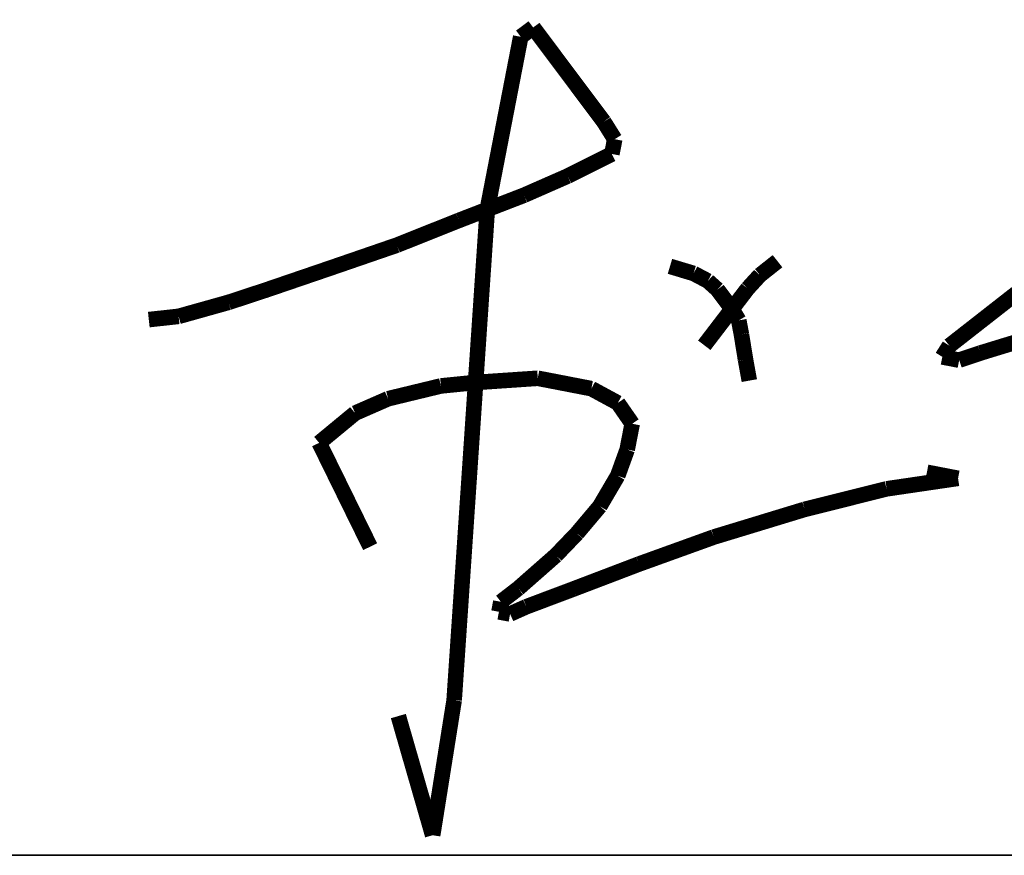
# Model space of a CAD drawing. Header units: millimetres. Extents: x 500457 to 783861, y -293374 to -162131.
# Tile 48 of 116: x 653321 to 654174, y -242591 to -241866. Entities that reach past the tile are written whole.
import ezdxf

# ---------------------------------------------------------------- set-up
doc = ezdxf.new("R2010")
doc.units = ezdxf.units.MM
doc.header["$LTSCALE"] = 1000
doc.layers.add('A-PUB_TITLE SIGNATURE', color=7, linetype='Continuous')
doc.layers.add('WALL', color=255, linetype='Continuous')
doc.layers.add('图框', color=4, linetype='Continuous', lineweight=35)

# ---------------------------------------------------------------- blocks, each defined once
blk = doc.blocks.new('A$C7B124B11')
at = {"layer": 'A-PUB_TITLE SIGNATURE', "const_width": 10}
for points in [[(-141.66, 191.15), (-149.07, 152.94)], [(-133.66, 197.14), (-141.66, 191.15)], [(-88.33, 136.58), (-133.66, 197.14)], [(-149.07, 152.94), (-155.8, 118.2)], [(-81.32, 125.39), (-88.33, 136.58)], [(-83.15, 115.91), (-81.32, 125.39)], [(-155.8, 118.2), (-163.15, 80.27)], [(-111.52, 101.7), (-83.15, 115.91)], [(-139.48, 89.43), (-111.52, 101.7)], [(-181.36, 73.23), (-139.48, 89.43)], [(-163.15, 80.27), (-184.45, -234.92)], [(-221.16, 57.36), (-181.36, 73.23)], [(-262.68, 43.07), (-221.16, 57.36)], [(23.19, 47.02), (11.87, 38.05)], [(153.36, -11.98), (353.82, 49.42)], [(-305.52, 28.44), (-262.68, 43.07)], [(-45.86, 43.72), (-30.69, 39.16)], [(-30.69, 39.16), (-21.52, 34.32)], [(-21.52, 34.32), (-15.38, 28.8)], [(11.87, 38.05), (4.07, 29.53)], [(-329.34, 20.6), (-305.52, 28.44)], [(-15.38, 28.8), (-6.04, 16.31)], [(4.07, 29.53), (-6.04, 16.31)], [(-361.33, 11.63), (-329.34, 20.6)], [(176.59, 26.39), (133.54, -7.28)], [(-6.04, 16.31), (-23.84, -6.97)], [(-6.04, 16.31), (-1.69, 8.98)], [(-380.47, 9.54), (-361.33, 11.63)], [(-1.69, 8.98), (0, 0)], [(0, 0), (2.64, -16.23)], [(133.54, -7.28), (128.98, -14.45)], [(2.64, -16.23), (5.08, -29.68)], [(128.98, -14.45), (139.81, -16.55)], [(139.81, -16.55), (153.36, -11.98)], [(-170.66, -30.85), (-130.75, -28.15)], [(-130.75, -28.15), (-117.14, -30.78)], [(-226.86, -41.29), (-192.93, -33.08)], [(-192.93, -33.08), (-170.66, -30.85)], [(-117.14, -30.78), (-96.33, -34.82)], [(-96.33, -34.82), (-79.36, -44.02)], [(-248.02, -50.55), (-226.86, -41.29)], [(-79.36, -44.02), (-70.12, -57.37)], [(-271.1, -69.62), (-248.02, -50.55)], [(-70.12, -57.37), (-73.34, -73.95)], [(-238.37, -136.32), (-271.1, -69.62)], [(-73.34, -73.95), (-79.42, -90.75)], [(-79.42, -90.75), (-90.92, -110.35)], [(93.24, -99.19), (139.1, -92.44)], [(139.1, -92.44), (119.08, -88.56)], [(40.62, -112.37), (93.24, -99.19)], [(-90.92, -110.35), (-105.6, -127.79)], [(-17.82, -130.17), (40.62, -112.37)], [(-105.6, -127.79), (-119.13, -141.88)], [(-65.94, -147.53), (-17.82, -130.17)], [(-119.13, -141.88), (-143.28, -163.12)], [(-108.06, -163.58), (-65.94, -147.53)], [(-143.28, -163.12), (-154.44, -171.73)], [(-138.12, -174.89), (-108.06, -163.58)], [(-154.44, -171.73), (-155.69, -178.15)], [(-148.52, -179.54), (-138.12, -174.89)], [(-155.69, -178.15), (-148.52, -179.54)], [(-184.45, -234.92), (-198.26, -321.63)], [(-198.26, -321.63), (-220.29, -245.1)]]:
    blk.add_lwpolyline(points, dxfattribs=at)
blk = doc.blocks.new('A$C57a0c051')
at = {"layer": '图框', "color": 4}
blk.add_line((0, -26400.01), (6000, -26400.01), dxfattribs=at)
at = {"layer": 'A-PUB_TITLE SIGNATURE', "xscale": 1.349999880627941, "yscale": 1.349999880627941, "zscale": 1.349999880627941, "rotation": 0.005566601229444}
blk.add_blockref('A$C7B124B11', (3554.35, -25948.36, 5923.74), dxfattribs=at)

msp = doc.modelspace()

# ---------------------------------------------------------------- block references
at = {"layer": 'WALL', "color": 0}
msp.add_blockref('A$C57a0c051', (650391.95, -216190.68), dxfattribs=at)

doc.saveas('drawing.dxf')
